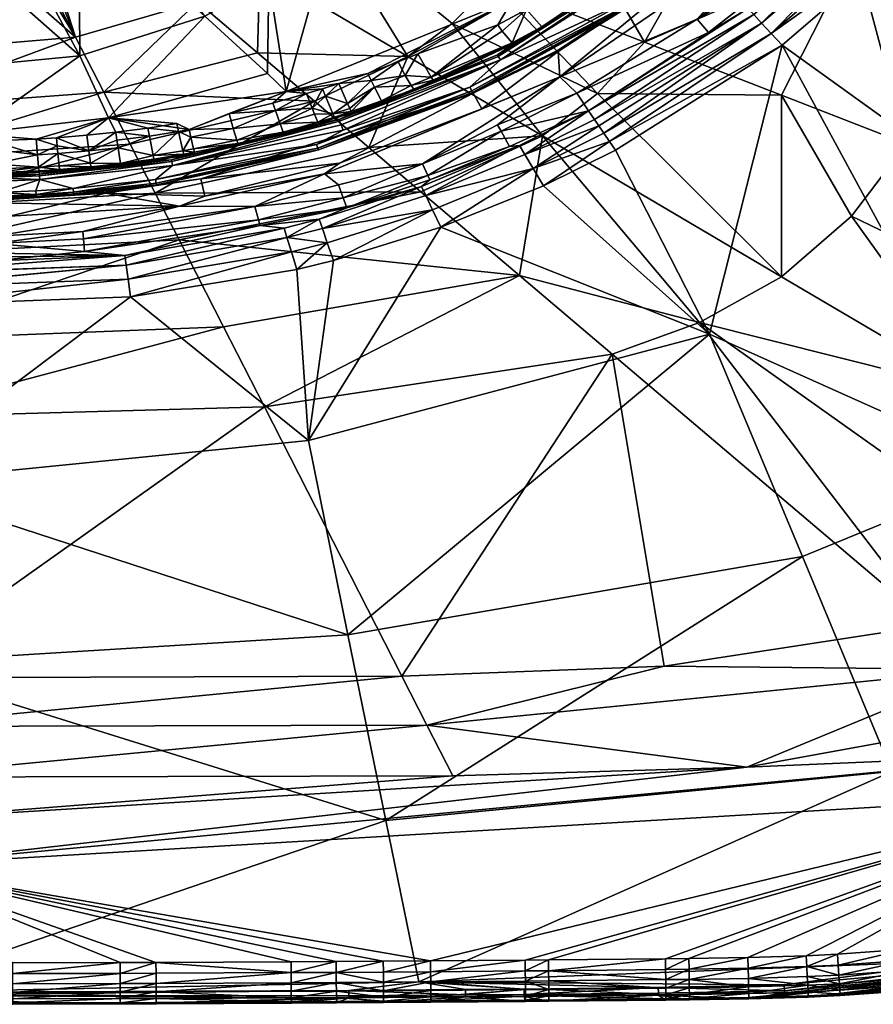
# Model space of a CAD drawing. Header units: centimetres. Extents: x -25.9 to 40.1, y -26.2 to 22.5.
# Tile 12 of 27: x 9.6 to 25.3, y -26.2 to -8.1. Entities that reach past the tile are written whole.
import ezdxf

# ---------------------------------------------------------------- set-up
doc = ezdxf.new("R2010")
doc.units = ezdxf.units.CM
doc.layers.get('0').update_dxf_attribs({"true_color": 0x5890e1})

msp = doc.modelspace()

# ---------------------------------------------------------------- meshes
at = {"color": 133, "true_color": 0x57e1c6}
mesh = msp.add_polyface(dxfattribs=at)
corners = [(16.288, -4.981, 27.224), (21.049, -3.593, 28.224), (18.69, -7.755, 28.041), (18.46, -8.869, 26.298), (20.827, -7.767, 26.095), (17.898, -9.373, 26.093), (17.251, -9.258, 27.401), (18.705, -8.568, 27.53), (18.406, -8.779, 26.572), (18.492, -8.339, 27.957), (18.675, -8.554, 27.661), (17.19, -9.187, 27.654), (19.511, -8.698, 25.66), (17.95, -9.466, 25.832), (20.893, -7.849, 25.838), (19.802, -7.439, 28.19), (20.05, -7.699, 27.97), (18.941, -7.944, 28.065), (18.306, -7.456, 29.118), (17.577, -8.198, 29.117), (20.242, -9.484, 30.187), (16.051, -4.896, 28.364), (19.427, -5.64, 29.13), (21.106, -8.541, 30.186), (18.422, -8.806, 26.428), (22.502, -6.208, 26.427), (17.228, -9.239, 27.533), (16.941, -8.757, 27.885), (18.413, -8.227, 28.002), (19.22, -8.26, 27.725), (19.252, -8.273, 27.595), (20.106, -7.738, 27.851), (16.761, -8.808, 29.12), (19.233, -10.264, 30.194), (20.872, -7.823, 25.973), (17.933, -9.437, 25.97), (19.524, -8.717, 25.56), (17.959, -9.48, 25.66), (20.761, -6.976, 28.298)]
mesh.append_faces([[corners[k] for k in face] for face in [(0, 1, 2), (3, 4, 5), (6, 7, 8), (9, 10, 11), (12, 13, 14), (15, 16, 17), (18, 19, 20), (21, 18, 22), (22, 18, 23), (3, 24, 25), (10, 26, 11), (15, 17, 2), (27, 2, 28), (16, 29, 17), (7, 30, 8), (17, 29, 10), (28, 9, 11), (10, 9, 17), (30, 31, 8), (29, 16, 31), (19, 32, 33), (34, 35, 5), (5, 4, 34), (26, 10, 6), (25, 24, 8), (36, 37, 12), (28, 2, 17), (9, 28, 17), (2, 38, 15), (13, 35, 34), (31, 30, 29), (30, 7, 29), (10, 7, 6), (29, 7, 10)]], dxfattribs={"color": 133})
mesh = msp.add_polyface(dxfattribs=at)
corners = [(22.481, -6.187, 26.567), (20.106, -7.738, 27.851), (20.993, -7.157, 28.004), (18.406, -8.779, 26.572), (22.412, -6.822, 25.56), (19.551, -9.181, 25.285), (19.524, -8.717, 25.56), (18.46, -8.869, 26.298), (22.552, -6.26, 26.3), (20.827, -7.767, 26.095), (20.05, -7.699, 27.97), (20.761, -6.976, 28.298), (22.383, -6.291, 30.2), (20.016, -3.515, 29.144), (19.427, -5.64, 29.13), (20.242, -9.484, 30.187), (21.106, -8.541, 30.186), (18.306, -7.456, 29.118), (22.076, -8.12, 25.299), (23.591, -6.417, 25.285), (22.396, -6.805, 25.66), (19.511, -8.698, 25.66), (20.893, -7.849, 25.838), (21.049, -3.593, 28.224), (21.377, -5.988, 28.518), (18.69, -7.755, 28.041), (21.159, -6.694, 28.378), (21.744, -6.254, 28.507), (21.93, -6.39, 28.333), (21.399, -6.869, 28.084), (22.286, -8.366, 25.494), (19.864, -9.481, 25.299), (20.957, -6.486, 28.43), (20.872, -7.823, 25.973), (17.95, -9.466, 25.832), (23.51, -5.821, 25.976), (23.009, -7.924, 25.598), (20.078, -9.803, 25.604), (22.502, -6.208, 26.427), (23.458, -5.773, 26.096), (21.997, -6.42, 28.214), (22.083, -5.605, 28.694), (19.802, -7.439, 28.19)]
mesh.append_faces([[corners[k] for k in face] for face in [(0, 1, 2), (3, 1, 0), (4, 5, 6), (7, 8, 9), (10, 11, 2), (12, 13, 14), (15, 16, 17), (18, 5, 19), (20, 21, 22), (23, 24, 25), (16, 12, 14), (26, 27, 28), (29, 26, 28), (18, 30, 31), (31, 5, 18), (25, 24, 11), (26, 32, 27), (33, 22, 34), (35, 22, 33), (2, 1, 10), (36, 37, 30), (38, 8, 7), (27, 32, 24), (32, 11, 24), (33, 9, 39), (4, 21, 20), (28, 40, 29), (38, 3, 0), (4, 6, 21), (27, 24, 41), (11, 10, 42), (29, 2, 11), (29, 0, 2), (11, 26, 29), (32, 26, 11)]], dxfattribs={"color": 133})
mesh = msp.add_polyface(dxfattribs=at)
corners = [(23.058, -3.713, 30.218), (22.383, -6.291, 30.2), (24.971, -6.862, 31.51), (22.614, -5.956, 28.222), (24.8, -4.023, 26.566), (22.481, -6.187, 26.567), (23.591, -6.417, 25.285), (19.551, -9.181, 25.285), (22.412, -6.822, 25.56), (22.076, -8.12, 25.299), (24.136, -6.512, 25.299), (24.227, -6.597, 25.34), (24.371, -4.149, 29.05), (22.568, -5.957, 28.352), (22.303, -5.802, 28.645), (21.106, -8.541, 30.186), (23.626, -9.518, 31.5), (20.188, -9.961, 25.912), (23.116, -8.038, 25.85), (23.26, -8.194, 26.066), (22.552, -6.26, 26.3), (23.458, -5.773, 26.096), (20.827, -7.767, 26.095), (22.396, -6.805, 25.66), (20.893, -7.849, 25.838), (23.535, -5.844, 25.843), (24.375, -6.735, 25.493), (22.286, -8.366, 25.494), (24.921, -4.532, 25.66), (23.777, -3.775, 29.23), (22.083, -5.605, 28.694), (21.377, -5.988, 28.518), (22.04, -6.421, 28.084), (23.009, -7.924, 25.598), (23.436, -8.384, 26.236), (20.363, -10.215, 26.185), (21.997, -6.42, 28.214), (21.93, -6.39, 28.333), (22.502, -6.208, 26.427), (24.825, -4.041, 26.427), (23.51, -5.821, 25.976), (20.078, -9.803, 25.604), (21.744, -6.254, 28.507), (21.399, -6.869, 28.084), (20.872, -7.823, 25.973)]
mesh.append_faces([[corners[k] for k in face] for face in [(0, 1, 2), (3, 4, 5), (6, 7, 8), (9, 10, 11), (12, 13, 14), (15, 16, 2), (17, 18, 19), (20, 21, 22), (23, 24, 25), (26, 27, 9), (28, 23, 25), (2, 1, 15), (29, 30, 31), (10, 9, 6), (32, 3, 5), (26, 33, 27), (34, 35, 19), (13, 36, 37), (37, 14, 13), (9, 11, 26), (20, 38, 39), (40, 25, 24), (41, 33, 18), (14, 37, 42), (29, 14, 30), (28, 8, 23), (32, 5, 43), (38, 5, 4), (21, 40, 44), (42, 30, 14), (12, 3, 13), (3, 32, 13), (13, 32, 36), (32, 43, 36)]], dxfattribs={"color": 133})
mesh = msp.add_polyface(dxfattribs=at)
corners = [(25.468, -6.024, 25.849), (25.631, -6.162, 26.065), (23.26, -8.194, 26.066), (25.349, -5.923, 25.598), (25.068, -5.647, 25.299), (26.127, -4.887, 25.407), (24.921, -4.532, 25.66), (25.196, -4.744, 25.297), (22.412, -6.822, 25.56), (22.552, -6.26, 26.3), (24.883, -4.084, 26.3), (23.458, -5.773, 26.096), (27.131, -4.514, 26.067), (23.591, -6.417, 25.285), (24.965, -5.562, 25.285), (25.756, -4.299, 25.285), (25.92, -10.408, 32.982), (24.971, -6.862, 31.51), (23.626, -9.518, 31.5), (23.116, -8.038, 25.85), (27.249, -7.363, 32.982), (27.893, -4.028, 32.982), (25.665, -3.931, 31.545), (26.202, -4.942, 25.496), (26.839, -4.307, 25.604), (27.342, -4.661, 26.24), (23.009, -7.924, 25.598), (24.375, -6.735, 25.493), (24.227, -6.597, 25.34), (23.436, -8.384, 26.236), (26.959, -4.393, 25.848), (25.831, -6.33, 26.236), (24.136, -6.512, 25.299), (27.583, -4.827, 26.362), (26.058, -6.52, 26.352), (23.635, -8.6, 26.351)]
mesh.append_faces([[corners[k] for k in face] for face in [(0, 1, 2), (3, 4, 5), (6, 7, 8), (9, 10, 11), (0, 12, 1), (7, 13, 8), (14, 15, 5), (16, 17, 18), (2, 19, 0), (20, 21, 22), (17, 20, 22), (16, 20, 17), (3, 23, 24), (25, 1, 12), (13, 15, 14), (3, 26, 27), (28, 4, 3), (15, 13, 7), (29, 2, 1), (3, 30, 0), (3, 0, 26), (3, 27, 28), (30, 12, 0), (1, 31, 29), (25, 31, 1), (26, 0, 19), (5, 23, 3), (32, 13, 14), (4, 28, 32), (25, 33, 31), (29, 34, 35), (31, 33, 34), (29, 31, 34), (14, 5, 4), (14, 4, 32)]], dxfattribs={"color": 133})
mesh = msp.add_polyface(dxfattribs=at)
corners = [(13.029, -8.064, 27.236), (11.119, -5.407, 26.732), (14.205, -7.412, 27.229), (16.761, -8.808, 29.12), (13.996, -8.74, 28.703), (15.044, -9.63, 29.13), (14.18, -9.121, 27.612), (11.171, -9.46, 28.717), (12.896, -7.806, 28.364), (9.815, -5.859, 27.86), (10.656, -8.452, 28.364), (15.65, -9.673, 27.682), (15.489, -9.302, 27.809), (16.084, -9.248, 27.822), (11.262, -9.931, 27.649), (14.524, -9.448, 27.752), (14.281, -9.661, 27.775), (13.476, -9.854, 27.762), (16.024, -9.117, 27.831), (14.041, -7.206, 28.364), (10.533, -5.048, 27.8), (10.713, -5.992, 26.764), (10.734, -8.792, 27.252), (15.383, -9.861, 27.57), (15.244, -9.534, 27.791), (14.328, -9.799, 27.769), (15.382, -6.392, 27.226), (15.178, -6.243, 28.364), (14.898, -9.488, 27.79), (15, -9.753, 27.74), (15.19, -9.399, 27.798), (15.692, -9.759, 27.58), (16.144, -9.372, 27.779)]
mesh.append_faces([[corners[k] for k in face] for face in [(0, 1, 2), (3, 4, 5), (0, 2, 6), (5, 4, 7), (8, 9, 10), (11, 12, 13), (0, 6, 14), (15, 16, 17), (15, 18, 12), (19, 4, 3), (20, 8, 19), (21, 0, 22), (22, 0, 14), (8, 10, 7), (11, 23, 24), (19, 8, 4), (8, 7, 4), (24, 12, 11), (17, 16, 25), (2, 26, 15), (27, 19, 3), (28, 29, 25), (29, 24, 23), (30, 24, 29), (11, 31, 23), (31, 11, 32), (24, 30, 12), (15, 12, 30), (15, 14, 6), (2, 15, 6), (15, 30, 28), (29, 28, 30), (15, 28, 16), (25, 16, 28)]], dxfattribs={"color": 133})
mesh = msp.add_polyface(dxfattribs=at)
corners = [(9.342, -6.285, 27.892), (8.444, -6.515, 27.874), (10.656, -8.452, 28.364), (7.106, -9.143, 27.264), (10.734, -8.792, 27.252), (8.705, -10.225, 27.673), (8.575, -6.898, 26.718), (9.617, -6.729, 26.788), (9.342, -6.294, 26.469), (8.259, -6.678, 26.469), (7.106, -7.172, 26.763), (7.106, -6.809, 26.469), (7.909, -7.046, 26.724), (7.106, -8.752, 28.364), (11.262, -9.931, 27.649), (7.106, -6.785, 27.897), (7.846, -6.733, 27.896), (7.472, -6.67, 26.303), (7.106, -6.637, 26.117), (8.402, -6.512, 26.303), (7.106, -6.662, 26.303), (10.713, -5.992, 26.764), (7.106, -9.76, 28.732), (11.171, -9.46, 28.717), (8.361, -6.278, 27.737), (7.477, -6.726, 26.396), (8.42, -6.566, 26.396), (7.106, -6.718, 26.396), (9.815, -5.859, 27.86), (9.647, -5.966, 27.861), (7.106, -6.696, 26.359), (9.494, -6.209, 27.891)]
mesh.append_faces([[corners[k] for k in face] for face in [(0, 1, 2), (3, 4, 5), (4, 6, 7), (7, 6, 8), (6, 9, 8), (10, 11, 12), (1, 13, 2), (4, 14, 5), (11, 9, 12), (4, 3, 6), (10, 12, 3), (15, 13, 16), (17, 18, 19), (17, 20, 18), (21, 4, 7), (2, 22, 23), (15, 1, 24), (13, 22, 2), (9, 25, 26), (9, 26, 8), (9, 11, 25), (25, 11, 27), (12, 9, 6), (3, 12, 6), (2, 28, 29), (25, 27, 30), (26, 25, 17), (31, 2, 29), (17, 19, 26), (16, 1, 15), (16, 13, 1), (0, 2, 31)]], dxfattribs={"color": 133})
mesh.append_faces([[corners[k] for k in face] for face in [(20, 17, 25), (25, 30, 20)]], dxfattribs={"vtx2": -1, "color": 133})
mesh = msp.add_polyface(dxfattribs=at)
corners = [(15.382, -6.392, 27.226), (18.69, -7.755, 28.041), (14.524, -9.448, 27.752), (18.406, -8.779, 26.572), (15.495, -9.963, 26.573), (16.878, -9.413, 27.377), (17.19, -9.187, 27.654), (16.941, -8.757, 27.885), (18.413, -8.227, 28.002), (16.821, -9.341, 27.63), (16.276, -9.619, 27.479), (16.144, -9.372, 27.779), (17.898, -9.373, 26.093), (15.574, -10.162, 26.193), (18.46, -8.869, 26.298), (16.024, -9.117, 27.831), (15.721, -9.816, 27.457), (15.692, -9.759, 27.58), (17.577, -8.198, 29.117), (18.306, -7.456, 29.118), (15.178, -6.243, 28.364), (15.506, -9.992, 26.428), (18.422, -8.806, 26.428), (16.084, -9.248, 27.822), (15.489, -9.302, 27.809), (16.712, -9.154, 27.808), (16.583, -8.904, 27.862), (16.044, -10.479, 29.635), (16.761, -8.808, 29.12), (15.044, -9.63, 29.13), (15.533, -10.06, 26.298), (17.933, -9.437, 25.97), (15.108, -10.492, 25.969), (17.228, -9.239, 27.533), (15.65, -9.673, 27.682), (15.737, -9.839, 27.324), (17.251, -9.258, 27.401)]
mesh.append_faces([[corners[k] for k in face] for face in [(0, 1, 2), (3, 4, 5), (6, 7, 8), (9, 10, 11), (5, 4, 10), (12, 13, 14), (2, 1, 15), (16, 17, 11), (18, 19, 20), (21, 4, 22), (21, 22, 14), (15, 23, 24), (7, 6, 25), (5, 10, 9), (11, 25, 9), (23, 26, 25), (27, 28, 29), (20, 28, 18), (14, 30, 21), (12, 31, 32), (11, 10, 16), (5, 9, 33), (3, 22, 4), (25, 11, 23), (23, 11, 34), (10, 35, 16), (13, 30, 14), (9, 25, 6), (9, 6, 33), (25, 26, 7), (7, 26, 1), (5, 33, 36), (36, 3, 5), (26, 23, 15), (15, 1, 26)]], dxfattribs={"color": 133})
mesh = msp.add_polyface(dxfattribs=at)
corners = [(26.058, -6.52, 26.352), (31.119, -13.982, 29.452), (23.635, -8.6, 26.351), (27.875, -16.404, 29.444), (24.009, -17.991, 29.476), (22.304, -13.903, 27.652), (30.581, -7.181, 27.676), (26.379, -19.252, 38.114), (22.12, -13.693, 32.982), (20.515, -14.275, 32.982), (27.237, -14.98, 35.665), (28.578, -13.507, 35.665), (24.91, -11.737, 32.982), (32.799, -13.075, 38.114), (29.549, -11.815, 35.671), (19.864, -9.481, 25.299), (22.286, -8.366, 25.494), (20.078, -9.803, 25.604), (23.626, -9.518, 31.5), (21.106, -8.541, 30.186), (20.242, -9.484, 30.187), (23.625, -12.852, 32.982), (30.716, -8.127, 35.692), (27.249, -7.363, 32.982), (20.577, -10.53, 26.364), (25.92, -10.408, 32.982), (33.705, -17.915, 31.581), (30.553, -16.933, 38.114), (20.188, -9.961, 25.912), (23.116, -8.038, 25.85), (20.466, -10.366, 26.287), (20.363, -10.215, 26.185), (23.436, -8.384, 26.236), (19.233, -10.264, 30.194), (28.673, -18.344, 38.114), (31.905, -15.113, 38.114), (18.81, -12.827, 31.525), (23.26, -8.194, 26.066), (20.269, -10.079, 26.059), (19.25, -11.182, 26.371)]
mesh.append_faces([[corners[k] for k in face] for face in [(0, 1, 2), (3, 4, 5), (0, 6, 1), (7, 8, 9), (10, 11, 12), (13, 14, 11), (15, 16, 17), (18, 19, 20), (20, 21, 18), (22, 23, 14), (2, 3, 5), (2, 1, 3), (2, 5, 24), (11, 25, 12), (3, 1, 26), (10, 27, 11), (28, 17, 29), (30, 31, 32), (14, 23, 25), (14, 25, 11), (8, 21, 33), (8, 34, 10), (25, 18, 12), (18, 21, 12), (11, 27, 35), (21, 8, 10), (21, 10, 12), (9, 8, 36), (21, 20, 33), (28, 37, 38), (5, 39, 24), (37, 31, 38), (30, 32, 2), (30, 2, 24), (30, 24, 39)]], dxfattribs={"color": 133})
mesh = msp.add_polyface(dxfattribs=at)
corners = [(15.66, -19.426, 29.568), (14.934, -15.861, 27.721), (22.304, -13.903, 27.652), (18.473, -10.177, 25.299), (20.078, -9.803, 25.604), (18.63, -10.457, 25.501), (18.909, -10.605, 25.918), (17.091, -11.361, 25.927), (18.811, -10.442, 25.608), (22.12, -13.693, 32.982), (19.233, -10.264, 30.194), (18.81, -12.827, 31.525), (17.364, -11.944, 26.381), (19.25, -11.182, 26.371), (19.062, -10.862, 26.19), (19.511, -8.698, 25.66), (17.959, -9.48, 25.66), (17.95, -9.466, 25.832), (18.122, -9.771, 25.297), (19.524, -8.717, 25.56), (17.001, -11.291, 30.21), (18.408, -10.063, 25.285), (17.027, -10.781, 25.3), (19.551, -9.181, 25.285), (17.01, -11.194, 25.613), (17.125, -10.992, 25.413), (17.213, -11.62, 26.197), (20.515, -14.275, 32.982), (14.125, -15.243, 32.982), (20.242, -9.484, 30.187), (17.577, -8.198, 29.117), (20.466, -10.366, 26.287), (20.363, -10.215, 26.185), (20.188, -9.961, 25.912), (20.269, -10.079, 26.059), (15.228, -10.962, 25.285), (19.864, -9.481, 25.299), (17.162, -11.072, 25.504)]
mesh.append_faces([[corners[k] for k in face] for face in [(0, 1, 2), (3, 4, 5), (6, 7, 8), (9, 10, 11), (12, 13, 2), (12, 2, 1), (8, 4, 6), (7, 6, 14), (15, 16, 17), (18, 16, 19), (10, 20, 11), (21, 22, 23), (7, 24, 8), (25, 3, 5), (14, 26, 7), (27, 11, 28), (10, 29, 30), (31, 14, 32), (13, 12, 14), (4, 33, 6), (14, 6, 34), (19, 23, 18), (35, 18, 23), (36, 4, 3), (21, 23, 36), (5, 37, 25), (6, 33, 34), (14, 12, 26), (31, 13, 14), (14, 34, 32), (24, 37, 8), (21, 36, 3), (22, 21, 3), (37, 5, 8), (5, 4, 8)]], dxfattribs={"color": 133})
mesh = msp.add_polyface(dxfattribs=at)
corners = [(12.957, -11.051, 25.66), (17.959, -9.48, 25.66), (15.505, -10.767, 25.297), (17.027, -10.781, 25.3), (17.125, -10.992, 25.413), (15.572, -11.403, 25.344), (17.001, -11.291, 30.21), (16.044, -10.479, 29.635), (12.12, -11.318, 29.658), (15.574, -10.162, 26.193), (17.898, -9.373, 26.093), (15.083, -10.424, 26.093), (13.951, -11.56, 25.285), (15.228, -10.962, 25.285), (15.484, -11.163, 25.285), (19.233, -10.264, 30.194), (16.761, -8.808, 29.12), (15.119, -10.523, 25.831), (17.95, -9.466, 25.832), (19.551, -9.181, 25.285), (18.122, -9.771, 25.297), (15.64, -11.587, 25.507), (18.473, -10.177, 25.299), (15.721, -9.816, 27.457), (15.411, -9.919, 27.448), (15.383, -9.861, 27.57), (15.426, -9.942, 27.314), (15.495, -9.963, 26.573), (15.122, -10.037, 27.305), (15.108, -10.492, 25.969), (17.933, -9.437, 25.97), (15.692, -9.759, 27.58), (15.108, -10.013, 27.439), (15.045, -9.866, 27.665), (15, -9.753, 27.74), (17.162, -11.072, 25.504), (16.276, -9.619, 27.479), (15.737, -9.839, 27.324), (17.01, -11.194, 25.613), (14.481, -10.222, 27.291)]
mesh.append_faces([[corners[k] for k in face] for face in [(0, 1, 2), (3, 4, 5), (6, 7, 8), (9, 10, 11), (12, 13, 14), (7, 15, 16), (7, 6, 15), (1, 17, 18), (3, 13, 19), (2, 1, 20), (1, 0, 17), (4, 21, 5), (4, 3, 22), (23, 24, 25), (26, 27, 28), (29, 30, 17), (25, 31, 23), (32, 33, 25), (25, 33, 34), (28, 24, 26), (21, 4, 35), (13, 2, 20), (36, 27, 37), (29, 11, 10), (24, 23, 26), (30, 18, 17), (38, 21, 35), (28, 27, 39), (28, 39, 32), (14, 13, 3), (14, 3, 5), (37, 27, 26), (23, 37, 26), (32, 25, 24), (28, 32, 24)]], dxfattribs={"color": 133})
mesh = msp.add_polyface(dxfattribs=at)
corners = [(9.136, -10.942, 27.371), (9.132, -10.876, 27.497), (9.974, -10.838, 27.505), (9.238, -11.302, 26.096), (8.356, -11.12, 26.3), (9.178, -11.103, 26.3), (7.106, -9.76, 28.732), (7.106, -10.71, 29.173), (11.171, -9.46, 28.717), (9.955, -10.613, 27.683), (9.115, -10.507, 27.714), (9.109, -10.358, 27.715), (7.903, -10.796, 27.591), (8.662, -10.661, 27.671), (8.673, -10.954, 27.367), (9.127, -10.775, 27.601), (9.174, -11.006, 26.567), (9.139, -10.97, 27.233), (9.984, -10.932, 27.241), (8.322, -11.388, 25.976), (8.78, -11.314, 26.096), (8.658, -10.518, 27.71), (9.175, -11.035, 26.427), (7.106, -11.607, 29.682), (11.659, -10.415, 29.15), (9.99, -10.969, 26.568), (9.98, -10.904, 27.379), (7.907, -10.992, 27.222), (8.675, -10.982, 27.228), (8.355, -11.053, 26.427), (8.354, -11.024, 26.566), (8.705, -10.225, 27.673), (9.933, -10.323, 27.723), (7.898, -10.378, 27.704), (8.654, -10.369, 27.71), (7.901, -10.67, 27.665), (8.781, -11.381, 25.976)]
mesh.append_faces([[corners[k] for k in face] for face in [(0, 1, 2), (3, 4, 5), (6, 7, 8), (9, 10, 11), (12, 13, 14), (9, 15, 10), (1, 14, 13), (16, 17, 18), (19, 4, 20), (15, 13, 21), (22, 5, 4), (7, 23, 24), (16, 25, 22), (26, 17, 0), (13, 15, 1), (1, 15, 2), (27, 14, 28), (29, 30, 16), (16, 30, 28), (11, 31, 32), (33, 31, 34), (10, 21, 34), (21, 10, 15), (4, 29, 22), (29, 16, 22), (21, 13, 35), (14, 0, 28), (14, 1, 0), (36, 20, 3), (20, 4, 3), (16, 28, 17), (0, 17, 28), (31, 11, 34), (34, 11, 10)]], dxfattribs={"color": 133})
mesh = msp.add_polyface(dxfattribs=at)
corners = [(10.365, -10.907, 27.245), (10.942, -10.858, 27.251), (9.99, -10.969, 26.568), (9.925, -11.273, 26.096), (9.238, -11.302, 26.096), (9.998, -11.067, 26.3), (9.127, -10.775, 27.601), (9.955, -10.613, 27.683), (9.974, -10.838, 27.505), (11.171, -9.46, 28.717), (7.106, -10.71, 29.173), (11.659, -10.415, 29.15), (9.425, -11.412, 25.66), (10.618, -11.329, 25.839), (11.204, -11.295, 25.66), (9.98, -10.904, 27.379), (9.136, -10.942, 27.371), (9.929, -11.341, 25.975), (9.24, -11.369, 25.975), (7.106, -11.607, 29.682), (12.12, -11.318, 29.658), (10.899, -10.542, 27.692), (10.33, -10.589, 27.686), (10.317, -10.447, 27.726), (9.174, -11.006, 26.567), (9.984, -10.932, 27.241), (9.175, -11.035, 26.427), (9.993, -10.998, 26.427), (9.109, -10.358, 27.715), (9.933, -10.323, 27.723), (8.705, -10.225, 27.673), (11.262, -9.931, 27.649), (10.304, -10.3, 27.727), (9.139, -10.97, 27.233), (9.93, -11.373, 25.841), (10.616, -11.297, 25.974), (10.61, -11.229, 26.095), (9.178, -11.103, 26.3), (10.36, -10.879, 27.383), (10.353, -10.813, 27.508)]
mesh.append_faces([[corners[k] for k in face] for face in [(0, 1, 2), (3, 4, 5), (6, 7, 8), (9, 10, 11), (12, 13, 14), (8, 15, 16), (17, 18, 4), (11, 19, 20), (21, 22, 23), (4, 3, 17), (24, 25, 2), (26, 27, 5), (28, 29, 7), (29, 30, 31), (21, 23, 32), (23, 7, 29), (25, 33, 15), (13, 34, 17), (26, 2, 27), (35, 13, 17), (36, 35, 17), (5, 4, 37), (5, 37, 26), (32, 29, 31), (29, 32, 23), (36, 3, 5), (17, 3, 36), (25, 0, 2), (0, 25, 38), (8, 39, 38), (22, 39, 8), (38, 25, 15), (38, 15, 8), (8, 7, 22), (23, 22, 7)]], dxfattribs={"color": 133})
mesh = msp.add_polyface(dxfattribs=at)
corners = [(12.01, -10.268, 27.742), (12.078, -10.626, 27.524), (11.437, -10.486, 27.697), (11.171, -9.46, 28.717), (11.659, -10.415, 29.15), (15.044, -9.63, 29.13), (12.957, -11.051, 25.66), (11.204, -11.295, 25.66), (12.141, -11.166, 25.836), (13.028, -11.37, 25.297), (11.207, -11.317, 25.56), (12.098, -10.718, 27.262), (12.65, -10.628, 27.268), (12.415, -10.707, 26.571), (10.61, -11.229, 26.095), (12.435, -10.806, 26.299), (12.125, -11.064, 26.094), (14.524, -9.448, 27.752), (12.741, -10.15, 27.749), (11.262, -9.931, 27.649), (12.642, -10.602, 27.404), (12.091, -10.691, 27.399), (12.772, -10.287, 27.708), (12.627, -10.538, 27.528), (12.548, -10.184, 27.747), (12.517, -10.04, 27.751), (12.12, -11.318, 29.658), (12.848, -10.593, 27.27), (13.635, -10.404, 27.414), (13.615, -10.342, 27.538), (12.824, -10.503, 27.53), (11.394, -10.199, 27.739), (11.983, -10.123, 27.745), (13.553, -10.13, 27.716), (11.489, -10.799, 27.256), (11.483, -10.772, 27.394), (12.84, -10.566, 27.406)]
mesh.append_faces([[corners[k] for k in face] for face in [(0, 1, 2), (3, 4, 5), (6, 7, 8), (6, 9, 10), (11, 12, 13), (14, 15, 16), (17, 18, 19), (20, 21, 1), (22, 23, 24), (18, 25, 19), (5, 4, 26), (27, 28, 13), (29, 30, 22), (31, 32, 0), (20, 11, 21), (18, 24, 25), (24, 18, 22), (24, 23, 1), (1, 23, 20), (12, 11, 20), (33, 22, 18), (11, 34, 21), (11, 13, 34), (6, 10, 7), (24, 0, 32), (1, 0, 24), (1, 21, 35), (23, 30, 36), (23, 22, 30), (12, 20, 36), (36, 20, 23), (12, 36, 27), (27, 13, 12), (19, 25, 32), (32, 25, 24)]], dxfattribs={"color": 133})
mesh = msp.add_polyface(dxfattribs=at)
corners = [(12.957, -11.051, 25.66), (15.505, -10.767, 25.297), (13.028, -11.37, 25.297), (14.481, -10.222, 27.291), (15.495, -9.963, 26.573), (13.635, -10.404, 27.414), (13.615, -10.342, 27.538), (13.553, -10.13, 27.716), (14.413, -10.046, 27.652), (14.328, -9.799, 27.769), (12.125, -11.064, 26.094), (12.435, -10.806, 26.299), (15.083, -10.424, 26.093), (15.574, -10.162, 26.193), (12.415, -10.707, 26.571), (14.469, -10.197, 27.426), (12.141, -11.166, 25.836), (15.119, -10.523, 25.831), (12.421, -10.737, 26.428), (15.506, -9.992, 26.428), (15.108, -10.492, 25.969), (12.136, -11.133, 25.972), (13.476, -9.854, 27.762), (12.12, -11.318, 29.658), (16.044, -10.479, 29.635), (15.044, -9.63, 29.13), (15.228, -10.962, 25.285), (12.565, -11.556, 25.285), (12.84, -10.566, 27.406), (12.824, -10.503, 27.53), (15, -9.753, 27.74), (15.533, -10.06, 26.298), (12.848, -10.593, 27.27), (14.524, -9.448, 27.752), (12.741, -10.15, 27.749), (12.772, -10.287, 27.708), (15.045, -9.866, 27.665), (15.108, -10.013, 27.439)]
mesh.append_faces([[corners[k] for k in face] for face in [(0, 1, 2), (3, 4, 5), (6, 7, 8), (9, 8, 7), (10, 11, 12), (11, 13, 12), (5, 4, 14), (8, 15, 6), (0, 16, 17), (18, 4, 19), (5, 6, 15), (20, 17, 21), (7, 22, 9), (11, 18, 19), (23, 24, 25), (26, 27, 2), (3, 5, 15), (5, 28, 29), (29, 6, 5), (26, 2, 1), (30, 8, 9), (19, 31, 11), (18, 14, 4), (20, 21, 10), (10, 12, 20), (28, 5, 32), (33, 22, 34), (34, 22, 7), (35, 7, 6), (16, 21, 17), (11, 31, 13), (8, 36, 37), (8, 30, 36), (37, 3, 15), (37, 15, 8)]], dxfattribs={"color": 133})
mesh = msp.add_polyface(dxfattribs=at)
corners = [(9.99, -10.969, 26.568), (10.942, -10.858, 27.251), (12.415, -10.707, 26.571), (10.61, -11.229, 26.095), (9.998, -11.067, 26.3), (12.435, -10.806, 26.299), (11.483, -10.772, 27.394), (11.437, -10.486, 27.697), (12.078, -10.626, 27.524), (10.304, -10.3, 27.727), (10.864, -10.254, 27.733), (10.899, -10.542, 27.692), (11.204, -11.295, 25.66), (10.618, -11.329, 25.839), (12.141, -11.166, 25.836), (12.01, -10.268, 27.742), (11.415, -10.346, 27.737), (11.394, -10.199, 27.739), (10.928, -10.765, 27.514), (10.937, -10.831, 27.388), (10.36, -10.879, 27.383), (10.353, -10.813, 27.508), (9.993, -10.998, 26.427), (12.421, -10.737, 26.428), (11.262, -9.931, 27.649), (10.33, -10.589, 27.686), (10.616, -11.297, 25.974), (12.125, -11.064, 26.094), (11.983, -10.123, 27.745), (10.365, -10.907, 27.245), (12.136, -11.133, 25.972), (12.091, -10.691, 27.399), (11.489, -10.799, 27.256)]
mesh.append_faces([[corners[k] for k in face] for face in [(0, 1, 2), (3, 4, 5), (6, 7, 8), (9, 10, 11), (12, 13, 14), (15, 16, 17), (18, 7, 6), (19, 20, 21), (4, 22, 23), (9, 24, 10), (23, 5, 4), (25, 11, 18), (26, 3, 27), (24, 28, 17), (29, 19, 1), (18, 11, 7), (7, 16, 15), (23, 22, 2), (27, 30, 26), (29, 20, 19), (21, 18, 19), (18, 21, 25), (26, 14, 13), (0, 2, 22), (16, 7, 11), (17, 16, 11), (26, 30, 14), (6, 19, 18), (19, 6, 1), (31, 32, 6), (2, 1, 32), (6, 32, 1), (11, 10, 17), (10, 24, 17)]], dxfattribs={"color": 133})
mesh = msp.add_polyface(dxfattribs=at)
corners = [(10.785, -12.023, 25.285), (12.565, -11.556, 25.285), (13.951, -11.56, 25.285), (15.228, -10.962, 25.285), (15.128, -11.797, 25.618), (17.01, -11.194, 25.613), (15.189, -11.967, 25.935), (12.558, -12.176, 30.23), (13.373, -13.771, 31.535), (18.81, -12.827, 31.525), (11.584, -12.638, 25.944), (14.485, -11.961, 25.62), (14.539, -12.133, 25.937), (11.62, -12.897, 26.209), (17.091, -11.361, 25.927), (14.017, -11.806, 25.345), (10.798, -12.155, 25.3), (17.001, -11.291, 30.21), (10.82, -12.386, 25.418), (14.046, -11.911, 25.416), (11.559, -12.464, 25.625), (15.572, -11.403, 25.344), (15.64, -11.587, 25.507), (17.213, -11.62, 26.197), (15.28, -12.227, 26.202), (14.62, -12.393, 26.204), (12.12, -11.318, 29.658), (15.484, -11.163, 25.285), (13.028, -11.37, 25.297), (11.207, -11.317, 25.56), (14.718, -12.718, 26.391), (11.664, -13.222, 26.397), (15.391, -12.552, 26.389), (17.364, -11.944, 26.381)]
mesh.append_faces([[corners[k] for k in face] for face in [(0, 1, 2), (1, 3, 2), (4, 5, 6), (7, 8, 9), (10, 11, 12), (13, 10, 12), (6, 5, 14), (15, 16, 2), (9, 17, 7), (18, 19, 20), (11, 4, 12), (15, 21, 22), (23, 24, 6), (12, 25, 13), (26, 7, 17), (6, 14, 23), (10, 20, 11), (2, 21, 15), (2, 27, 21), (28, 1, 29), (30, 31, 25), (32, 24, 23), (22, 19, 15), (15, 19, 18), (32, 23, 33), (31, 13, 25), (12, 6, 24), (12, 4, 6), (4, 11, 19), (19, 11, 20), (24, 30, 25), (24, 25, 12), (32, 30, 24), (5, 4, 22), (22, 4, 19)]], dxfattribs={"color": 133})
mesh = msp.add_polyface(dxfattribs=at)
corners = [(9.929, -11.341, 25.975), (9.93, -11.373, 25.841), (9.24, -11.369, 25.975), (11.584, -12.638, 25.944), (11.62, -12.897, 26.209), (7.106, -13.064, 26.211), (9.162, -12.108, 25.285), (7.111, -11.455, 25.585), (12.565, -11.556, 25.285), (7.106, -14.017, 31.546), (12.558, -12.176, 30.23), (7.106, -12.454, 30.253), (10.798, -12.155, 25.3), (10.785, -12.023, 25.285), (13.951, -11.56, 25.285), (9.44, -11.737, 25.297), (11.207, -11.317, 25.56), (13.373, -13.771, 31.535), (9.167, -12.24, 25.3), (8.53, -11.434, 25.66), (9.425, -11.412, 25.66), (8.533, -11.573, 25.393), (10.82, -12.386, 25.418), (11.559, -12.464, 25.625), (9.178, -12.558, 25.514), (9.426, -11.434, 25.56), (12.12, -11.318, 29.658), (7.177, -12.383, 25.346), (8.536, -11.759, 25.297), (7.106, -12.799, 25.935), (8.146, -12.576, 25.514), (14.017, -11.806, 25.345), (10.618, -11.329, 25.839), (8.782, -11.412, 25.843), (7.106, -13.394, 26.4), (11.664, -13.222, 26.397), (11.204, -11.295, 25.66), (9.241, -11.401, 25.842), (8.781, -11.381, 25.976), (9.238, -11.302, 26.096)]
mesh.append_faces([[corners[k] for k in face] for face in [(0, 1, 2), (6, 7, 8), (9, 10, 11), (12, 13, 14), (8, 15, 16), (9, 17, 10), (12, 18, 13), (8, 7, 15), (19, 20, 21), (22, 23, 24), (15, 25, 16), (10, 26, 11), (24, 23, 27), (22, 24, 18), (25, 28, 21), (18, 24, 30), (22, 12, 31), (18, 12, 22), (1, 32, 20), (20, 19, 33), (34, 4, 35), (25, 20, 36), (21, 20, 25), (28, 25, 15), (16, 25, 36), (1, 20, 37), (37, 2, 1), (18, 6, 13), (13, 6, 8), (38, 37, 33), (20, 33, 37), (39, 2, 38), (38, 2, 37)]], dxfattribs={"color": 133})
mesh.append_faces([[corners[k] for k in face] for face in [(3, 4, 5), (29, 23, 3)]], dxfattribs={"vtx2": -1, "color": 133})
mesh = msp.add_polyface(dxfattribs=at)
corners = [(7.106, -13.064, 26.211), (7.106, -13.055, 26.201), (11.584, -12.638, 25.944), (7.177, -12.383, 25.346), (7.111, -11.455, 25.585), (7.371, -12.127, 25.285), (12.12, -11.318, 29.658), (7.106, -11.607, 29.682), (7.106, -12.454, 30.253), (7.106, -12.806, 25.946), (7.106, -12.799, 25.935), (7.371, -12.259, 25.3), (8.142, -12.125, 25.285), (9.162, -12.108, 25.285), (8.143, -12.257, 25.3), (8.146, -12.576, 25.514), (7.63, -12.492, 25.418), (7.629, -12.259, 25.3), (9.178, -12.558, 25.514), (9.167, -12.24, 25.3), (7.372, -12.492, 25.418), (7.629, -12.127, 25.285), (7.106, -12.394, 25.355), (7.106, -12.401, 25.361), (11.559, -12.464, 25.625), (7.106, -12.512, 25.526), (7.106, -12.372, 25.341), (7.106, -12.359, 25.34), (7.106, -11.46, 25.582), (11.62, -12.897, 26.209), (7.106, -13.394, 26.4), (7.106, -13.393, 26.4)]
mesh.append_faces([[corners[k] for k in face] for face in [(3, 4, 5), (6, 7, 8), (2, 1, 9), (11, 3, 5), (12, 4, 13), (14, 12, 13), (15, 16, 17), (18, 3, 15), (19, 15, 14), (13, 19, 14), (16, 20, 11), (3, 16, 15), (11, 17, 16), (21, 17, 11), (3, 22, 23), (16, 3, 20), (3, 11, 20), (21, 4, 12), (17, 21, 12), (17, 14, 15), (14, 17, 12), (5, 4, 21), (11, 5, 21), (22, 3, 25), (26, 3, 23), (27, 3, 26)]], dxfattribs={"color": 133})
mesh.append_faces([[corners[k] for k in face] for face in [(0, 1, 2), (2, 9, 10), (24, 10, 25), (25, 3, 24), (3, 27, 28), (28, 4, 3), (0, 29, 30), (30, 31, 0)]], dxfattribs={"vtx2": -1, "color": 133})
mesh = msp.add_polyface(dxfattribs=at)
corners = [(14.125, -15.243, 32.982), (7.106, -20.218, 38.114), (16.649, -20.184, 38.114), (16.356, -22.837, 31.668), (7.106, -25.992, 33.948), (7.106, -19.954, 29.712), (7.106, -16.642, 27.897), (14.934, -15.861, 27.721), (15.66, -19.426, 29.568), (16.96, -25.801, 33.796), (7.106, -13.394, 26.4), (7.106, -13.394, 26.4), (7.106, -13.394, 26.4), (7.106, -22.839, 39.7), (17.586, -22.018, 39.389), (7.106, -22.042, 39.347), (11.664, -13.222, 26.397), (20.515, -14.275, 32.982), (17.109, -21.084, 38.816), (7.106, -15.439, 32.982), (7.106, -23.673, 39.957), (22.986, -21.859, 39.451), (14.718, -12.718, 26.391), (17.364, -11.944, 26.381), (15.391, -12.552, 26.389), (7.106, -21.108, 38.79), (18.81, -12.827, 31.525), (13.373, -13.771, 31.535), (7.106, -14.017, 31.546), (7.106, -13.394, 26.4), (7.106, -13.393, 26.4), (12.132, -25.443, 40.166), (14.614, -25.431, 40.166), (9.497, -25.45, 40.166), (11.471, -25.446, 40.166), (15.442, -25.426, 40.166), (16.309, -25.42, 40.166), (7.106, -25.452, 40.166), (17.178, -25.414, 40.166), (7.106, -13.394, 26.4)]
mesh.append_faces([[corners[k] for k in face] for face in [(0, 1, 2), (3, 4, 5), (6, 7, 8), (9, 4, 3), (10, 11, 12), (13, 14, 15), (6, 10, 16), (17, 0, 2), (18, 15, 14), (19, 1, 0), (6, 16, 7), (6, 8, 5), (8, 3, 5), (20, 21, 13), (16, 22, 7), (23, 7, 24), (1, 25, 2), (26, 27, 0), (27, 19, 0), (21, 14, 13), (2, 25, 18), (25, 15, 18), (28, 19, 27), (10, 29, 30), (7, 22, 24), (20, 31, 32), (20, 33, 34), (20, 35, 36), (20, 37, 33), (20, 34, 31), (20, 36, 38), (20, 32, 35), (11, 10, 6), (39, 10, 12), (29, 10, 39)]], dxfattribs={"color": 133})
mesh = msp.add_polyface(dxfattribs=at)
corners = [(7.106, -23.673, 39.957), (17.178, -25.414, 40.166), (29.99, -22.318, 40.037), (26.379, -19.252, 38.114), (20.515, -14.275, 32.982), (21.472, -20.003, 38.114), (29.136, -21.593, 39.823), (22.986, -21.859, 39.451), (16.96, -25.801, 33.796), (25.654, -21.937, 31.599), (27.117, -25.407, 33.797), (28.304, -20.887, 39.467), (27.335, -20.065, 38.858), (22.304, -13.903, 27.652), (24.009, -17.991, 29.476), (15.66, -19.426, 29.568), (16.356, -22.837, 31.668), (24.653, -25.293, 40.166), (25.929, -25.202, 40.166), (17.109, -21.084, 38.816), (28.673, -18.344, 38.114), (22.12, -13.693, 32.982), (27.875, -16.404, 29.444), (24.666, -25.492, 40.141), (16.649, -20.184, 38.114), (29.649, -24.898, 33.799), (17.586, -22.018, 39.389), (25.972, -25.583, 40.068), (28.518, -25.221, 40.068), (28.474, -25.04, 40.141), (28.427, -24.847, 40.166), (25.952, -25.399, 40.141), (21.492, -25.376, 40.166), (19.343, -25.397, 40.166), (24.08, -25.32, 40.166), (23.006, -25.353, 40.166), (21.923, -25.371, 40.166), (18.915, -25.4, 40.166)]
mesh.append_faces([[corners[k] for k in face] for face in [(0, 1, 2), (3, 4, 5), (0, 2, 6), (0, 6, 7), (8, 9, 10), (7, 11, 12), (13, 14, 15), (8, 16, 9), (2, 17, 18), (7, 12, 19), (3, 20, 21), (9, 14, 22), (14, 9, 16), (18, 17, 23), (16, 15, 14), (4, 24, 5), (5, 19, 12), (9, 25, 10), (5, 24, 19), (6, 11, 7), (7, 19, 26), (3, 12, 20), (3, 5, 12), (27, 28, 29), (30, 31, 29), (32, 2, 33), (30, 2, 18), (30, 18, 31), (34, 2, 35), (2, 36, 35), (34, 17, 2), (1, 37, 2), (32, 36, 2), (2, 37, 33)]], dxfattribs={"color": 133})
mesh = msp.add_polyface(dxfattribs=at)
corners = [(27.828, -25.634, 34.38), (28.608, -25.588, 39.435), (26.015, -25.957, 39.435), (25.972, -25.583, 40.068), (25.99, -25.74, 39.952), (28.556, -25.375, 39.951), (23.027, -26.112, 39.435), (23.678, -26.001, 34.361), (24.703, -26.051, 39.435), (23.675, -25.856, 33.951), (27.117, -25.407, 33.797), (27.8, -25.479, 33.954), (28.518, -25.221, 40.068), (23.678, -25.962, 34.145), (27.821, -25.592, 34.155), (26.004, -25.86, 39.8), (24.696, -25.954, 39.8), (24.701, -26.028, 39.624), (24.688, -25.834, 39.952), (26.012, -25.934, 39.624), (28.603, -25.565, 39.624), (28.585, -25.493, 39.8), (24.118, -26.079, 39.435), (28.474, -25.04, 40.141), (25.952, -25.399, 40.141), (24.678, -25.676, 40.068), (25.929, -25.202, 40.166), (24.666, -25.492, 40.141), (24.113, -25.981, 39.8), (24.107, -25.861, 39.952), (24.099, -25.703, 40.068), (24.09, -25.518, 40.141)]
mesh.append_faces([[corners[k] for k in face] for face in [(0, 1, 2), (3, 4, 5), (0, 6, 7), (0, 2, 8), (9, 10, 11), (5, 12, 3), (13, 14, 7), (15, 16, 17), (18, 4, 3), (19, 20, 21), (0, 22, 6), (17, 19, 15), (21, 15, 19), (23, 24, 3), (4, 18, 16), (11, 14, 13), (13, 9, 11), (15, 21, 5), (14, 0, 7), (16, 15, 4), (5, 4, 15), (19, 17, 8), (3, 25, 18), (25, 3, 24), (2, 1, 20), (2, 20, 19), (2, 19, 8), (24, 26, 27), (24, 27, 25), (17, 16, 28), (16, 18, 29), (0, 8, 22), (17, 22, 8), (18, 25, 30), (25, 27, 31)]], dxfattribs={"color": 133})
mesh = msp.add_polyface(dxfattribs=at)
corners = [(24.107, -25.861, 39.952), (24.099, -25.703, 40.068), (23.016, -25.736, 40.068), (23.021, -25.894, 39.952), (23.024, -26.015, 39.8), (24.09, -25.518, 40.141), (23.011, -25.551, 40.141), (16.96, -25.801, 33.796), (27.117, -25.407, 33.797), (23.675, -25.856, 33.951), (23.678, -25.962, 34.145), (23.678, -26.001, 34.361), (21.363, -26.005, 34.141), (24.113, -25.981, 39.8), (23.026, -26.089, 39.624), (24.08, -25.32, 40.166), (24.117, -26.056, 39.624), (23.027, -26.112, 39.435), (24.118, -26.079, 39.435), (21.934, -26.13, 39.435), (21.362, -26.043, 34.352), (21.362, -25.904, 33.95), (21.933, -26.033, 39.8), (21.934, -26.107, 39.624), (21.931, -25.912, 39.952), (21.928, -25.754, 40.068), (24.701, -26.028, 39.624), (24.696, -25.954, 39.8), (24.688, -25.834, 39.952), (23.006, -25.353, 40.166), (21.926, -25.569, 40.141), (24.678, -25.676, 40.068), (24.666, -25.492, 40.141), (24.653, -25.293, 40.166)]
mesh.append_faces([[corners[k] for k in face] for face in [(0, 1, 2), (0, 3, 4), (5, 6, 2), (7, 8, 9), (10, 11, 12), (13, 4, 14), (2, 3, 0), (6, 5, 15), (14, 16, 13), (2, 1, 5), (4, 13, 0), (14, 17, 16), (17, 18, 16), (19, 17, 14), (17, 20, 11), (21, 9, 10), (22, 4, 3), (4, 22, 23), (23, 14, 4), (19, 14, 23), (3, 24, 22), (25, 24, 3), (25, 2, 6), (3, 2, 25), (13, 16, 26), (16, 18, 26), (0, 13, 27), (1, 0, 28), (29, 6, 15), (6, 30, 25), (29, 30, 6), (5, 1, 31), (32, 33, 5), (5, 33, 15)]], dxfattribs={"color": 133})
mesh = msp.add_polyface(dxfattribs=at)
corners = [(12.134, -25.827, 40.068), (14.616, -25.815, 40.068), (14.615, -25.63, 40.141), (12.135, -25.985, 39.952), (12.132, -25.443, 40.166), (14.614, -25.431, 40.166), (12.133, -25.642, 40.141), (9.498, -25.834, 40.068), (11.473, -25.829, 40.068), (11.472, -25.644, 40.141), (9.498, -25.992, 39.952), (11.471, -25.446, 40.166), (9.497, -25.45, 40.166), (9.498, -25.649, 40.141), (7.106, -25.836, 40.068), (15.445, -25.81, 40.068), (14.617, -25.973, 39.952), (15.444, -25.625, 40.141), (16.312, -25.804, 40.068), (16.31, -25.619, 40.141), (16.309, -25.42, 40.166), (7.106, -25.651, 40.141), (15.442, -25.426, 40.166), (7.106, -25.452, 40.166), (11.474, -25.988, 39.952), (17.181, -25.798, 40.068), (16.313, -25.962, 39.952), (17.179, -25.613, 40.141), (17.178, -25.414, 40.166)]
mesh.append_faces([[corners[k] for k in face] for face in [(0, 1, 2), (1, 0, 3), (4, 2, 5), (4, 6, 2), (2, 6, 0), (7, 8, 9), (8, 7, 10), (11, 12, 13), (9, 13, 7), (9, 11, 13), (7, 13, 14), (15, 1, 16), (1, 15, 17), (18, 19, 17), (19, 20, 17), (13, 12, 21), (14, 13, 21), (17, 20, 22), (12, 23, 21), (8, 0, 6), (0, 8, 24), (25, 18, 26), (18, 25, 27), (17, 15, 18), (26, 18, 15), (6, 9, 8), (4, 9, 6), (17, 2, 1), (2, 17, 22), (4, 11, 9), (27, 19, 18), (27, 28, 19), (28, 20, 19), (2, 22, 5)]], dxfattribs={"color": 133})
mesh = msp.add_polyface(dxfattribs=at)
corners = [(18.897, -26.066, 34.346), (21.362, -26.043, 34.352), (19.352, -26.156, 39.435), (18.897, -26.03, 34.138), (19.351, -26.059, 39.8), (19.351, -26.133, 39.624), (21.502, -26.112, 39.624), (23.678, -25.962, 34.145), (21.363, -26.005, 34.141), (21.362, -25.904, 33.95), (19.346, -25.595, 40.141), (21.492, -25.376, 40.166), (19.343, -25.397, 40.166), (21.934, -26.13, 39.435), (23.027, -26.112, 39.435), (23.678, -26.001, 34.361), (16.96, -25.801, 33.796), (23.675, -25.856, 33.951), (21.503, -26.135, 39.435), (19.349, -25.939, 39.952), (21.501, -26.038, 39.8), (21.5, -25.917, 39.952), (19.348, -25.78, 40.068), (21.498, -25.759, 40.068), (21.495, -25.574, 40.141), (23.006, -25.353, 40.166), (21.923, -25.371, 40.166), (21.926, -25.569, 40.141), (21.934, -26.107, 39.624), (21.933, -26.033, 39.8), (21.931, -25.912, 39.952), (21.928, -25.754, 40.068)]
mesh.append_faces([[corners[k] for k in face] for face in [(0, 1, 2), (3, 1, 0), (4, 5, 6), (5, 2, 6), (7, 8, 9), (10, 11, 12), (13, 1, 14), (1, 8, 15), (9, 16, 17), (9, 8, 3), (3, 8, 1), (2, 1, 18), (6, 2, 18), (19, 4, 20), (6, 20, 4), (20, 21, 19), (22, 19, 21), (21, 23, 22), (10, 22, 23), (23, 24, 10), (24, 11, 10), (25, 26, 27), (6, 28, 29), (28, 6, 18), (29, 20, 6), (20, 29, 30), (13, 28, 18), (18, 1, 13), (30, 21, 20), (21, 30, 31), (23, 31, 27), (31, 23, 21), (27, 24, 23), (27, 26, 24), (26, 11, 24)]], dxfattribs={"color": 133})
mesh = msp.add_polyface(dxfattribs=at)
corners = [(18.923, -26.16, 39.435), (17.184, -26.174, 39.435), (17.818, -26.075, 34.343), (18.897, -26.03, 34.138), (18.897, -25.932, 33.949), (21.362, -25.904, 33.95), (17.181, -25.798, 40.068), (17.182, -25.956, 39.952), (18.92, -25.942, 39.952), (17.184, -26.076, 39.8), (16.96, -25.801, 33.796), (18.922, -26.137, 39.624), (18.917, -25.599, 40.141), (17.179, -25.613, 40.141), (18.915, -25.4, 40.166), (18.922, -26.063, 39.8), (17.184, -26.151, 39.624), (18.919, -25.784, 40.068), (18.897, -26.066, 34.346), (17.818, -26.039, 34.137), (17.818, -25.942, 33.949), (17.178, -25.414, 40.166), (19.349, -25.939, 39.952), (19.351, -26.133, 39.624), (19.351, -26.059, 39.8), (19.352, -26.156, 39.435), (19.348, -25.78, 40.068), (19.346, -25.595, 40.141), (19.343, -25.397, 40.166)]
mesh.append_faces([[corners[k] for k in face] for face in [(0, 1, 2), (3, 4, 5), (6, 7, 8), (8, 7, 9), (4, 10, 5), (1, 0, 11), (12, 13, 6), (14, 13, 12), (15, 9, 16), (9, 15, 8), (6, 17, 12), (8, 17, 6), (16, 11, 15), (1, 11, 16), (18, 2, 19), (18, 0, 2), (3, 18, 19), (4, 3, 19), (19, 20, 4), (4, 20, 10), (14, 21, 13), (17, 8, 22), (22, 8, 15), (11, 23, 24), (11, 0, 23), (15, 24, 22), (24, 15, 11), (0, 25, 23), (18, 25, 0), (22, 26, 17), (17, 26, 27), (12, 27, 28), (27, 12, 17), (14, 12, 28)]], dxfattribs={"color": 133})
mesh = msp.add_polyface(dxfattribs=at)
corners = [(12.135, -25.985, 39.952), (12.135, -26.106, 39.8), (14.618, -26.094, 39.8), (15.673, -26.055, 34.135), (15.673, -26.09, 34.339), (7.106, -26.045, 34.037), (9.499, -26.187, 39.624), (11.474, -26.182, 39.624), (11.474, -26.108, 39.8), (15.673, -25.96, 33.949), (11.474, -26.205, 39.435), (7.106, -26.118, 34.333), (16.96, -25.801, 33.796), (7.106, -25.992, 33.948), (9.499, -26.21, 39.435), (12.136, -26.18, 39.624), (12.136, -26.203, 39.435), (14.619, -26.191, 39.435), (14.619, -26.168, 39.624), (9.499, -26.113, 39.8), (11.474, -25.988, 39.952), (9.498, -25.992, 39.952), (11.473, -25.829, 40.068), (7.106, -26.189, 39.624), (7.106, -26.212, 39.435), (7.106, -26.114, 39.8), (7.106, -25.994, 39.952), (9.498, -25.834, 40.068), (7.106, -25.836, 40.068), (12.134, -25.827, 40.068)]
mesh.append_faces([[corners[k] for k in face] for face in [(0, 1, 2), (3, 4, 5), (6, 7, 8), (9, 3, 5), (10, 11, 4), (4, 11, 5), (12, 9, 13), (14, 7, 6), (13, 9, 5), (15, 16, 17), (1, 15, 18), (8, 19, 6), (19, 8, 20), (10, 7, 14), (14, 11, 10), (20, 21, 19), (21, 20, 22), (6, 23, 24), (19, 23, 6), (25, 23, 19), (21, 25, 19), (14, 6, 24), (24, 11, 14), (26, 21, 27), (26, 25, 21), (26, 27, 28), (7, 15, 1), (10, 15, 7), (1, 8, 7), (8, 1, 0), (10, 16, 15), (16, 10, 4), (0, 20, 8), (20, 0, 29)]], dxfattribs={"color": 133})
mesh = msp.add_polyface(dxfattribs=at)
corners = [(14.619, -26.168, 39.624), (14.618, -26.094, 39.8), (12.135, -26.106, 39.8), (12.136, -26.203, 39.435), (15.673, -26.09, 34.339), (14.619, -26.191, 39.435), (17.818, -26.039, 34.137), (17.818, -26.075, 34.343), (15.673, -26.055, 34.135), (15.673, -25.96, 33.949), (12.135, -25.985, 39.952), (14.617, -25.973, 39.952), (14.616, -25.815, 40.068), (12.136, -26.18, 39.624), (16.315, -26.157, 39.624), (17.184, -26.151, 39.624), (17.184, -26.076, 39.8), (16.315, -26.18, 39.435), (17.818, -25.942, 33.949), (16.96, -25.801, 33.796), (15.448, -26.186, 39.435), (15.448, -26.163, 39.624), (16.314, -26.083, 39.8), (16.313, -25.962, 39.952), (15.446, -25.968, 39.952), (15.445, -25.81, 40.068), (17.182, -25.956, 39.952), (15.447, -26.088, 39.8), (17.184, -26.174, 39.435), (17.181, -25.798, 40.068)]
mesh.append_faces([[corners[k] for k in face] for face in [(0, 1, 2), (3, 4, 5), (6, 7, 8), (6, 8, 9), (10, 11, 12), (1, 11, 10), (5, 0, 13), (14, 15, 16), (15, 14, 17), (7, 4, 8), (7, 17, 4), (9, 18, 6), (19, 18, 9), (5, 4, 20), (5, 20, 21), (22, 23, 24), (25, 24, 23), (22, 16, 26), (16, 22, 14), (0, 21, 27), (0, 5, 21), (27, 1, 0), (1, 27, 24), (28, 17, 7), (28, 15, 17), (11, 24, 25), (24, 11, 1), (4, 17, 20), (14, 20, 17), (21, 20, 14), (27, 21, 14), (24, 27, 22), (14, 22, 27), (23, 26, 29), (26, 23, 22)]], dxfattribs={"color": 133})

doc.saveas('drawing.dxf')
